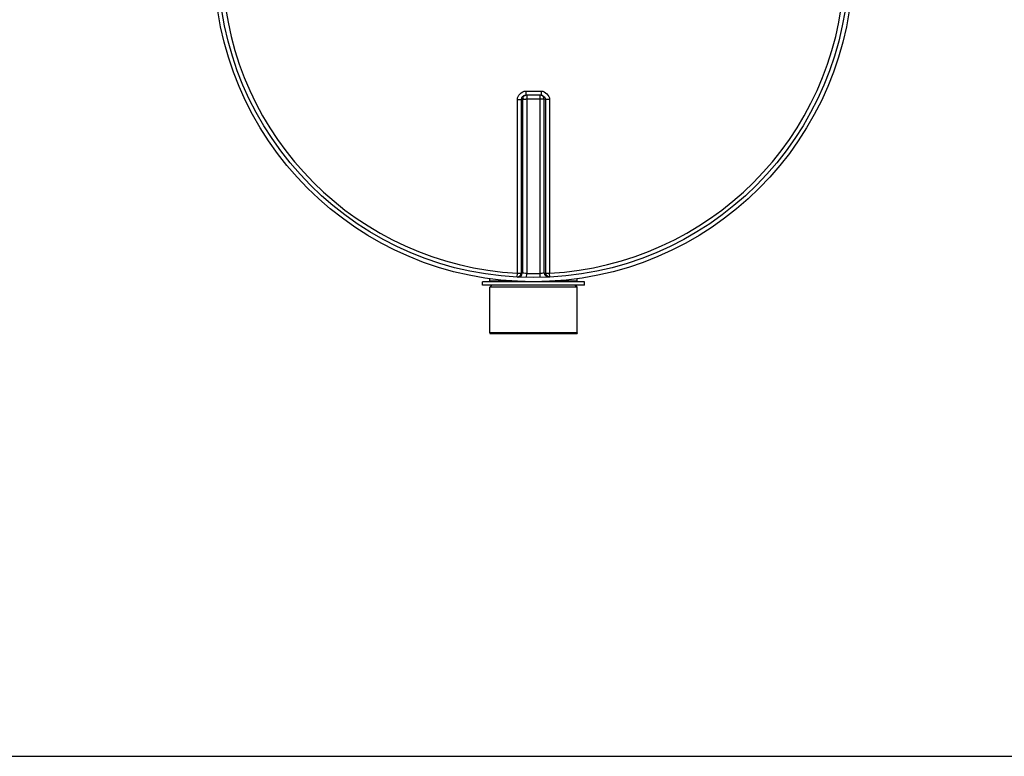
# Model space of a CAD drawing. Header units: millimetres. Extents: x 0 to 297, y 0 to 210.
# Tile 117 of 256: x 159.11 to 166.23, y 86.38 to 91.71. Entities that reach past the tile are written whole.
import ezdxf

# ---------------------------------------------------------------- set-up
doc = ezdxf.new("R2010")
doc.units = ezdxf.units.MM
doc.header["$LTSCALE"] = 16.335
doc.layers.get('0').update_dxf_attribs({"linetype": 'CONTINUOUS'})
doc.layers.add('01_GLOBAL', color=7, linetype='CONTINUOUS')
doc.layers.add('AXES_REF', color=7, linetype='CONTINUOUS')

msp = doc.modelspace()

# ---------------------------------------------------------------- linework, layer by layer
at = {"color": 7, "linetype": 'Continuous'}
for p, q in [((162.764, 91.1643), (162.7668, 91.1645)), ((162.8788, 91.1645), (162.7668, 91.1645)), ((162.8788, 91.1645), (162.8816, 91.1643)), ((163.1918, 89.8155), (162.4538, 89.8155)), ((162.4538, 89.7915), (162.4538, 89.8155)), ((162.5078, 89.8185), (162.5078, 89.837)), ((163.1378, 89.8185), (163.1378, 89.837)), ((163.1918, 89.7915), (163.1918, 89.8155)), ((163.1918, 89.7915), (162.4538, 89.7915)), ((162.5063, 89.4465), (162.5078, 89.7765)), ((162.5078, 89.7765), (162.5228, 89.7915)), ((163.1378, 89.7765), (162.5078, 89.7765)), ((163.1378, 89.7765), (163.1228, 89.7915)), ((163.1393, 89.4465), (163.1378, 89.7765)), ((163.1393, 89.4465), (162.5063, 89.4465)), ((152.3429, 86.3835), (173.0408, 86.3835))]:
    msp.add_line(p, q, dxfattribs=at)
at = {"color": 9, "linetype": 'Continuous'}
for p, q in [((162.7668, 91.1941), (162.7668, 91.1645)), ((162.7668, 91.1941), (162.8228, 91.1941)), ((162.7743, 91.1645), (162.7743, 89.8752)), ((162.8228, 91.1941), (162.8788, 91.1941)), ((162.8713, 89.8752), (162.8713, 91.1645)), ((162.8788, 91.1941), (162.8788, 91.1645)), ((162.8816, 91.1643), (162.885, 91.1637)), ((162.7063, 89.8777), (162.7063, 91.1341)), ((162.7445, 91.1352), (162.7361, 91.1344)), ((162.7361, 89.8784), (162.7361, 91.1344)), ((162.7445, 91.1352), (162.7445, 89.878)), ((162.8713, 91.1355), (162.7743, 91.1355)), ((162.9095, 91.1344), (162.9011, 91.1352)), ((162.9011, 89.878), (162.9011, 91.1352)), ((162.9095, 91.1344), (162.9095, 89.8784)), ((162.9393, 91.1341), (162.9393, 89.8777)), ((162.7048, 89.8485), (162.7063, 89.8777)), ((162.7736, 89.846), (162.7743, 89.8752)), ((162.872, 89.846), (162.8713, 89.8752)), ((162.9408, 89.8485), (162.9393, 89.8777)), ((162.7073, 89.8185), (162.5078, 89.8185)), ((163.1378, 89.8185), (162.9383, 89.8185))]:
    msp.add_line(p, q, dxfattribs=at)
at = {"color": 7, "linetype": 'Continuous'}
msp.add_circle((162.8228, 92.1255), 2.28, dxfattribs=at)
at = {"color": 9, "linetype": 'Continuous'}
for centre, radius, start, end in [((162.8228, 92.1255), 2.2508, 182.96745, 267.03255), ((162.8228, 92.1255), 2.2508, 272.96745, 357.03255), ((162.7756, 91.1266), 0.0386, 109.32474, 115.13896), ((162.776, 91.1255), 0.0398, 103.7408, 109.36219), ((162.8771, 91.1286), 0.036, 72.51072, 77.33795), ((162.7744, 89.185), 1.9505, 90.00329, 90.19203), ((162.8712, 89.1826), 1.9529, 89.80516, 89.99662), ((162.8526, 92.1248), 2.2495, 267.03189, 267.24678), ((162.8228, 92.124), 2.2493, 268.76403, 271.23597), ((162.793, 92.1248), 2.2495, 272.75322, 272.96811)]:
    msp.add_arc(centre, radius, start, end, dxfattribs=at)
at = {"color": 7, "linetype": 'Continuous'}
for centre, start, end in [((162.5048, 89.8185), 270, 360), ((163.1408, 89.8185), 180, 270)]:
    msp.add_arc(centre, 0.003, start, end, dxfattribs=at)
at = {"color": 9, "linetype": 'Continuous'}
for points in [[(162.7063, 91.1341), (162.7063, 91.1625), (162.7384, 91.1941), (162.7668, 91.1941)], [(162.7361, 91.1344), (162.7361, 91.1474), (162.7512, 91.167), (162.7633, 91.1624)], [(162.9011, 91.1352), (162.9011, 91.1469), (162.8892, 91.1663), (162.8783, 91.162)], [(162.8788, 91.1941), (162.9072, 91.1941), (162.9393, 91.1625), (162.9393, 91.1341)], [(162.8879, 91.1629), (162.8985, 91.1596), (162.9119, 91.1457), (162.9071, 91.1356)], [(162.7048, 89.8485), (162.717, 89.8479), (162.7377, 89.8646), (162.7307, 89.8747)], [(162.7133, 89.8481), (162.7256, 89.8475), (162.7462, 89.8642), (162.7393, 89.8743)], [(162.9323, 89.8481), (162.92, 89.8475), (162.8994, 89.8642), (162.9063, 89.8743)], [(162.9408, 89.8485), (162.9286, 89.8479), (162.9079, 89.8646), (162.9149, 89.8747)]]:
    msp.add_open_spline(points, degree=3, dxfattribs=at)
for points, knots in [([(162.7592, 91.1615), (162.7549, 91.1595), (162.7457, 91.154), (162.747, 91.1424), (162.7495, 91.1386)], [0, 0, 0, 0, 0.513072, 1, 1, 1, 1]), ([(162.7063, 91.1341), (162.7127, 91.1341), (162.7226, 91.1344), (162.7326, 91.1341), (162.7361, 91.1344)], [0, 0, 0, 0, 0.645929, 1, 1, 1, 1]), ([(162.7445, 91.1352), (162.7472, 91.1354), (162.755, 91.1353), (162.7627, 91.1354), (162.7679, 91.1355)], [0, 0, 0, 0, 0.341627, 1, 1, 1, 1]), ([(162.9011, 91.1352), (162.8985, 91.1354), (162.8907, 91.1353), (162.8829, 91.1354), (162.8778, 91.1355)], [0, 0, 0, 0, 0.341467, 1, 1, 1, 1]), ([(162.9393, 91.1341), (162.9329, 91.1341), (162.923, 91.1344), (162.913, 91.1341), (162.9095, 91.1344)], [0, 0, 0, 0, 0.645929, 1, 1, 1, 1]), ([(162.7063, 89.8777), (162.7127, 89.8777), (162.7226, 89.8782), (162.7326, 89.8777), (162.7361, 89.8784)], [0, 0, 0, 0, 0.645759, 1, 1, 1, 1]), ([(162.7743, 89.8752), (162.7675, 89.8755), (162.7653, 89.8752), (162.7454, 89.8777), (162.7475, 89.8777)], [0, 0, 0, 0, 0.761845, 1, 1, 1, 1]), ([(162.9011, 89.878), (162.8981, 89.8771), (162.8887, 89.8764), (162.8795, 89.8755), (162.8733, 89.8755)], [0, 0, 0, 0, 0.335563, 1, 1, 1, 1]), ([(162.9095, 89.8784), (162.913, 89.8777), (162.923, 89.8782), (162.9329, 89.8777), (162.9393, 89.8777)], [0, 0, 0, 0, 0.354241, 1, 1, 1, 1])]:
    msp.add_open_spline(points, degree=3, knots=knots, dxfattribs=at)
at = {"layer": '01_GLOBAL', "color": 7, "linetype": 'Continuous'}
msp.add_circle((162.8228, 92.1255), 2.31, dxfattribs=at)
at = {"layer": 'AXES_REF', "color": 7, "linetype": 'Continuous'}
for p, q in [((162.5078, 89.4465), (162.5078, 89.4405)), ((163.1378, 89.4465), (163.1378, 89.4405)), ((162.5078, 89.4405), (163.1378, 89.4405))]:
    msp.add_line(p, q, dxfattribs=at)

doc.saveas('drawing.dxf')
